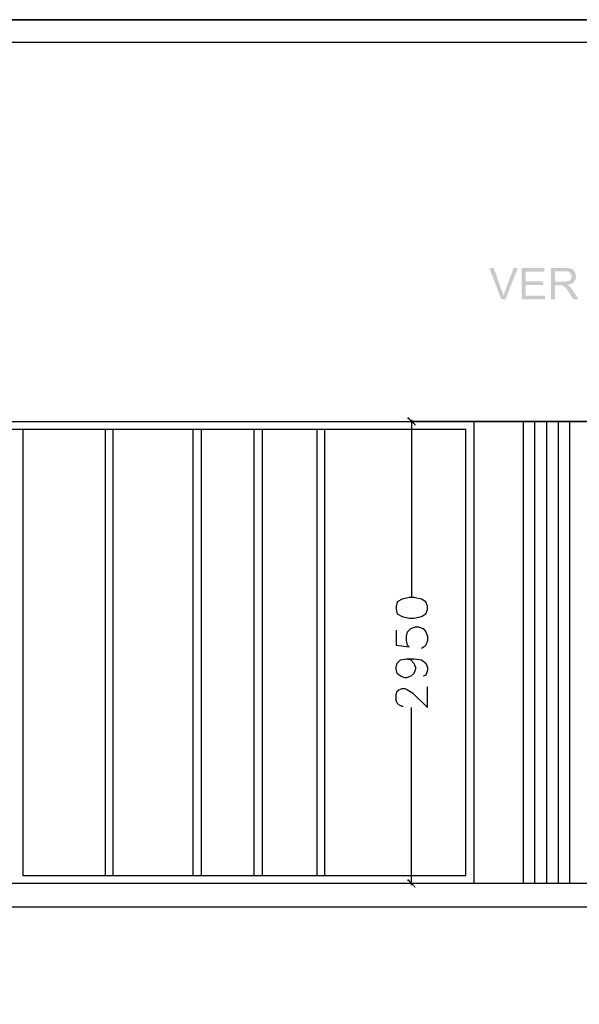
# Model space of a CAD drawing. Header units: millimetres. Extents: x 502444 to 745500, y -417645 to -375189.
# Tile 177 of 208: x 728429 to 732232, y -400869 to -394174. Entities that reach past the tile are written whole.
import ezdxf

# ---------------------------------------------------------------- set-up
doc = ezdxf.new("R2010")
doc.units = ezdxf.units.MM
doc.linetypes.add('PDF_IMPORT', pattern=[1, 0.8, -0.2])
doc.layers.add('PDF2_Geometry', color=7, linetype='Continuous')
doc.layers.add('PDF2_Solid Fills', color=7, linetype='Continuous')

msp = doc.modelspace()

# ---------------------------------------------------------------- hatches: boundary and pattern name
at = {"layer": 'PDF2_Solid Fills', "lineweight": 25, "transparency": 33554559}
for points in [[(731649.9814, -395861.49331), (731619.45322, -395861.49331), (731702.02426, -396074.58185), (731716.56179, -396051.17913), (731715.76017, -396048.32567), (731714.49813, -396043.98725), (731713.16148, -396039.56876), (731711.75113, -396035.07201), (731710.26708, -396030.49702), (731708.7075, -396025.84195), (731707.07513, -396021.10863), (731705.36816, -396016.29524)], [(731814.39737, -395861.49331), (731785.61348, -395861.49331), (731728.04569, -396016.29524), (731726.88829, -396019.41621), (731725.25046, -396023.95299), (731723.66723, -396028.49159), (731722.13768, -396033.02837), (731720.66273, -396037.56697), (731719.24146, -396042.10375), (731717.87478, -396046.64235), (731716.56179, -396051.17913), (731702.02426, -396074.58185), (731730.95374, -396074.58185)], [(731994.36814, -395861.49331), (731840.27321, -395861.49331), (731840.27321, -396074.58185), (731999.31074, -396074.58185), (731999.31074, -396049.43575), (731868.47568, -396049.43575), (731868.47568, -395976.90368), (731986.37191, -395976.90368), (731986.37191, -395951.90317), (731868.47568, -395951.90317), (731868.47568, -395886.63941), (731994.36814, -395886.63941)], [(732133.19853, -395861.49331), (732038.70593, -395861.49331), (732038.70593, -396074.58185), (732066.9084, -396074.58185), (732066.9084, -395979.95732), (732099.61762, -395979.95732), (732149.04359, -395977.63161), (732154.16908, -395976.82725), (732159.96062, -395975.65712), (732165.42095, -395974.25223), (732170.5519, -395972.61258), (732175.35164, -395970.74), (732179.822, -395968.63266), (732183.96206, -395966.29239), (732187.77182, -395963.71554), (732191.2513, -395960.90576), (732194.40047, -395957.86304), (732195.24123, -395956.95314), (732066.9084, -395955.53732), (732066.9084, -395885.0398), (732134.36139, -395885.0398), (732196.55785, -395882.21), (732193.17028, -395878.29196), (732189.47243, -395874.82886), (732185.46431, -395871.82072), (732181.14681, -395869.26389), (732176.51904, -395867.16201), (732174.89305, -395866.57057), (732171.0205, -395865.38042), (732166.76488, -395864.35041), (732162.1271, -395863.4769), (732157.10625, -395862.76172), (732151.70324, -395862.20668), (732145.91716, -395861.80996), (732139.74892, -395861.57157)], [(732196.55785, -395882.21), (732134.36139, -395885.0398), (732135.71896, -395885.0489), (732141.94907, -395885.31459), (732147.69238, -395885.95335), (732152.94799, -395886.9688), (732157.7177, -395888.35913), (732162.00062, -395890.12435), (732165.79674, -395892.26444), (732169.10515, -395894.77941), (732171.09147, -395896.69021), (732174.30161, -395900.5755), (732176.79838, -395904.81201), (732178.5818, -395909.40157), (732179.65184, -395914.34234), (732180.00852, -395919.63434), (732179.69916, -395924.36584), (732178.65277, -395929.34484), (732176.86572, -395934.11455), (732174.33891, -395938.67681), (732173.89761, -395939.3465), (732170.77209, -395943.23361), (732167.04239, -395946.5493), (732162.7067, -395949.29356), (732157.76593, -395951.46642), (732154.24005, -395952.61471), (732149.86614, -395953.66656), (732145.00817, -395954.48548), (732139.66612, -395955.06964), (732133.84001, -395955.42086), (732127.52892, -395955.53732), (732066.9084, -395955.53732), (732195.24123, -395956.95314), (732198.48503, -395953.02235), (732201.29663, -395948.88229), (732203.67603, -395944.53295), (732205.62232, -395939.97251), (732207.1364, -395935.20279), (732208.21736, -395930.2238), (732208.86612, -395925.03371), (732209.08268, -395919.63434), (732209.02081, -395916.71901), (732208.58769, -395911.49617), (732207.74057, -395906.41344), (732206.48036, -395901.47448), (732204.80613, -395896.67747), (732202.71699, -395892.0224), (732200.21476, -395887.5111), (732199.63515, -395886.57936)], [(732149.04359, -395977.63161), (732099.61762, -395979.95732), (732099.77594, -395979.95732), (732106.29358, -395980.07197), (732111.47366, -395980.41228), (732115.31801, -395980.97459), (732118.80294, -395982.00461), (732123.549, -395983.99184), (732128.25593, -395986.6433), (732131.20766, -395988.82524), (732134.74172, -395992.03902), (732138.5069, -395996.05898), (732142.50229, -396000.88693), (732144.54502, -396003.54021), (732147.13097, -396007.02878), (732149.90345, -396010.90497), (732152.86246, -396015.16332), (732156.00708, -396019.80747), (732159.33733, -396024.83559), (732162.85411, -396030.24952), (732191.05658, -396074.58185), (732226.52735, -396074.58185), (732189.45788, -396016.58641), (732189.21948, -396016.22063), (732186.06667, -396011.54372), (732182.86107, -396007.09429), (732179.60453, -396002.87052), (732176.2943, -395998.87422), (732172.93311, -395995.10358), (732169.51915, -395991.55859), (732166.05242, -395988.24109), (732163.1844, -395985.89535), (732159.19175, -395983.16018), (732154.47845, -395980.40499)]]:
    msp.add_hatch(color=256, dxfattribs=at).paths.add_polyline_path(points)
at = {"layer": 'PDF2_Solid Fills', "lineweight": 25, "true_color": 0x989898, "transparency": 33554559}
for points in [[(731117.55578, -396935.33988), (731121.28274, -396927.88595), (731069.10522, -396875.70842), (731061.65129, -396883.16236)], [(731069.10522, -400017.54055), (731061.65129, -400024.99448), (731117.55578, -400077.172), (731121.28274, -400073.44503)]]:
    msp.add_hatch(color=252, dxfattribs=at).paths.add_polyline_path(points)

# ---------------------------------------------------------------- linework, layer by layer
at = {"layer": 'PDF2_Geometry', "lineweight": 25}
for points in [[(745499.91658, -414165.10251), (745499.91658, -394173.65826), (717301.69377, -394173.65826), (717301.69377, -414165.10251)], [(745499.91658, -414165.10251), (717301.69377, -414165.10251), (717301.69377, -394173.65826), (745499.91658, -394173.65826)], [(717454.49936, -394326.46386), (745347.11098, -394326.46386), (745347.11098, -414012.29691), (717454.49936, -414012.29691)]]:
    msp.add_lwpolyline(points, close=True, dxfattribs=at)
at = {"layer": 'PDF2_Geometry', "color": 116, "lineweight": 30, "true_color": 0x136734}
msp.add_lwpolyline([(719377.61369, -396905.52415), (743103.47761, -396905.52415)], dxfattribs=at)
at = {"layer": 'PDF2_Geometry', "color": 252, "lineweight": 25, "true_color": 0x989898}
for points in [[(731091.46702, -396894.34325), (731091.46702, -398101.88015)], [(732548.71062, -396905.52415), (731091.46702, -396905.52415)], [(730987.11198, -398325.4981), (730987.11198, -398426.12617), (731076.55915, -398437.30707), (731065.37826, -398426.12617), (731057.92432, -398396.31045), (731057.92432, -398366.49472), (731065.37826, -398336.679), (731087.74005, -398314.3172), (731117.55578, -398303.1363), (731139.91757, -398303.1363), (731169.7333, -398314.3172), (731188.36813, -398336.679), (731199.54902, -398366.49472), (731199.54902, -398396.31045), (731188.36813, -398426.12617), (731177.18723, -398437.30707), (731158.5524, -398448.48797)], [(731057.92432, -398519.30032), (731087.74005, -398526.75425), (731106.37488, -398549.11604), (731117.55578, -398578.93177), (731117.55578, -398590.11267), (731106.37488, -398619.92839), (731087.74005, -398638.56322), (731057.92432, -398649.74412), (731046.74343, -398649.74412), (731016.9277, -398638.56322), (730994.56591, -398619.92839), (730987.11198, -398590.11267), (730987.11198, -398578.93177), (730994.56591, -398549.11604), (731016.9277, -398526.75425), (731057.92432, -398519.30032), (731106.37488, -398519.30032), (731158.5524, -398526.75425), (731188.36813, -398549.11604), (731199.54902, -398578.93177), (731199.54902, -398597.5666), (731188.36813, -398631.10929), (731169.7333, -398638.56322)], [(731035.56253, -398843.54634), (731028.1086, -398843.54634), (731005.7468, -398832.36544), (730994.56591, -398821.18454), (730987.11198, -398802.54971), (730987.11198, -398761.55309), (730994.56591, -398739.1913), (731005.7468, -398731.73736), (731028.1086, -398720.55647), (731046.74343, -398720.55647), (731065.37826, -398731.73736), (731098.92095, -398750.37219), (731199.54902, -398851.00027), (731199.54902, -398709.37557)], [(731091.46702, -400058.53717), (731091.46702, -398851.00027)], [(732548.71062, -400047.35627), (731091.46702, -400047.35627)]]:
    msp.add_lwpolyline(points, dxfattribs=at)
at = {"layer": 'PDF2_Geometry', "lineweight": 25}
for points in [[(731516.34111, -400047.35627), (731516.34111, -396905.52415)], [(731851.76803, -400047.35627), (731851.76803, -396905.52415)], [(731930.03431, -400047.35627), (731930.03431, -396905.52415)], [(732012.02755, -400047.35627), (732012.02755, -396905.52415)], [(732090.29384, -400047.35627), (732090.29384, -396905.52415)], [(732168.56012, -400047.35627), (732168.56012, -396905.52415)], [(728452.77527, -399995.17875), (728452.77527, -396957.70167)], [(729011.82013, -399995.17875), (729011.82013, -396957.70167)], [(729063.99765, -399995.17875), (729063.99765, -396957.70167)], [(729608.13465, -399995.17875), (729608.13465, -396957.70167)], [(729664.03914, -399995.17875), (729664.03914, -396957.70167)], [(730021.82785, -399995.17875), (730021.82785, -396957.70167)], [(730077.73233, -399995.17875), (730077.73233, -396957.70167)], [(730450.42891, -399995.17875), (730450.42891, -396957.70167)], [(730502.60643, -399995.17875), (730502.60643, -396957.70167)], [(731460.43662, -399995.17875), (731460.43662, -396957.70167)]]:
    msp.add_lwpolyline(points, dxfattribs=at)
at = {"layer": 'PDF2_Geometry', "linetype": 'PDF_IMPORT', "lineweight": 25, "ltscale": 0.513663}
for points in [[(719429.79121, -396957.70167), (731460.43662, -396957.70167)], [(731460.43662, -399995.17875), (728452.77527, -399995.17875)]]:
    msp.add_lwpolyline(points, dxfattribs=at)
at = {"layer": 'PDF2_Geometry', "color": 252, "lineweight": 25, "true_color": 0x989898}
msp.add_lwpolyline([(730987.11198, -398183.8734), (730994.56591, -398213.68913), (731028.1086, -398232.32396), (731076.55915, -398243.50485), (731106.37488, -398243.50485), (731158.5524, -398232.32396), (731188.36813, -398213.68913), (731199.54902, -398183.8734), (731199.54902, -398161.51161), (731188.36813, -398131.69588), (731158.5524, -398113.06105), (731106.37488, -398101.88015), (731076.55915, -398101.88015), (731028.1086, -398113.06105), (730994.56591, -398131.69588), (730987.11198, -398161.51161)], close=True, dxfattribs=at)
at = {"layer": 'PDF2_Geometry', "linetype": 'PDF_IMPORT', "lineweight": 25, "ltscale": 7.886829}
msp.add_lwpolyline([(743103.47761, -400047.35627), (719377.61369, -400047.35627)], dxfattribs=at)
at = {"layer": 'PDF2_Geometry', "lineweight": 30}
msp.add_lwpolyline([(743103.47761, -400207.6158), (719239.71595, -400207.6158)], dxfattribs=at)

doc.saveas('drawing.dxf')
